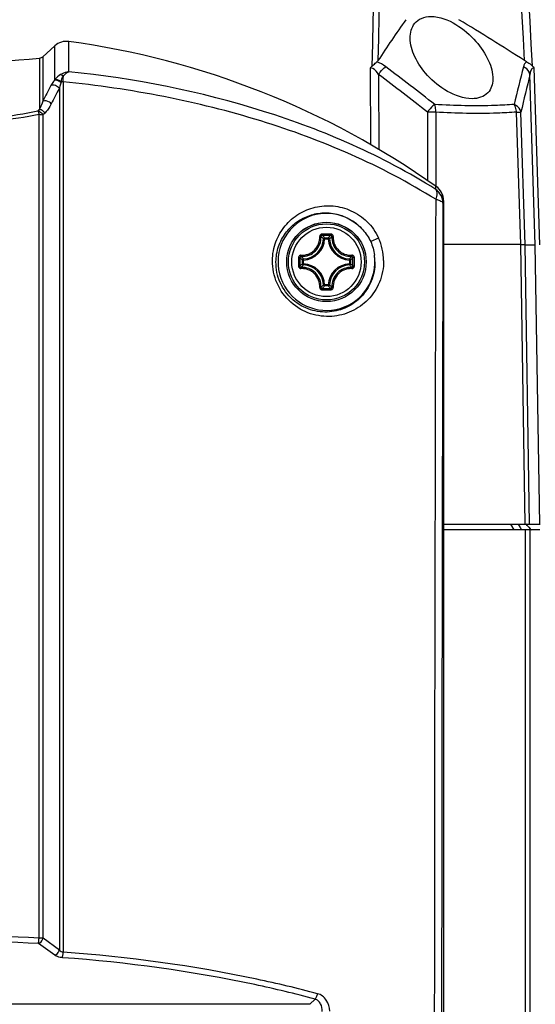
# Model space of a CAD drawing. Header units: millimetres. Extents: x 0 to 420, y 0 to 297.
# Tile 94 of 100: x 344.54 to 353.59, y 190.99 to 208.26. Entities that reach past the tile are written whole.
import ezdxf

# ---------------------------------------------------------------- set-up
doc = ezdxf.new("R2010")
doc.units = ezdxf.units.MM
doc.header["$LTSCALE"] = 23.1
doc.header["$PDMODE"] = 3
doc.header["$PDSIZE"] = 0.3125
doc.linetypes.add('DASHED', pattern=[0.2, 0.1, -0.1])
doc.layers.get('0').update_dxf_attribs({"linetype": 'CONTINUOUS'})
doc.layers.get('Defpoints').update_dxf_attribs({"linetype": 'CONTINUOUS'})
doc.layers.add('DIM_PILOTEES', color=7, linetype='CONTINUOUS')
doc.styles.get("Standard").update_dxf_attribs({"font": 'txt', "width": 0.7})
doc.styles.add('TEXTSTYLE_4', font='txt')
doc.dimstyles.new('DIMSTYLE_10', dxfattribs={"dimtxt": 2.5, "dimasz": 3.5, "dimexe": 2, "dimexo": 0, "dimgap": 2.5, "dimtad": 1, "dimdec": 0, "dimlfac": 5, "dimdsep": 46, "dimtxsty": 'Standard', "dimblk": '_FILLED', "dimblk1": '_FILLED', "dimblk2": '_FILLED', "dimcen": 0, "dimazin": 2, "dimtp": 0.5, "dimtm": 0.5, "dimtfac": 1, "dimtdec": 0, "dimtofl": 0, "dimtmove": 0, "dimatfit": 3, "dimldrblk": '_FILLED', "dimfxl": 0, "dimtolj": 1, "dimarcsym": 0})
doc.dimstyles.new('DIMSTYLE_11', dxfattribs={"dimtxt": 2.5, "dimasz": 3.5, "dimexe": 2, "dimexo": 0, "dimtad": 1, "dimdec": 0, "dimlfac": 5, "dimdsep": 46, "dimtxsty": 'Standard', "dimblk": '_FILLED', "dimblk1": '_FILLED', "dimblk2": '_FILLED', "dimcen": 0, "dimazin": 2, "dimtp": 0.5, "dimtm": 0.5, "dimtfac": 1, "dimtdec": 0, "dimtofl": 0, "dimtmove": 0, "dimatfit": 1, "dimldrblk": '_FILLED', "dimfxl": 0, "dimtolj": 1, "dimarcsym": 0})

# ---------------------------------------------------------------- blocks, each defined once
blk = doc.blocks.new('_FILLED')
at = {"color": 0, "linetype": 'ByBlock'}
blk.add_solid([(0, 0), (-1, 0.1429), (-1, -0.1429)], dxfattribs=at)
blk = doc.blocks.new('*D20')
at = {"layer": 'Defpoints', "color": 0, "linetype": 'Continuous'}
for p in [(311.294, 239.92), (343.424, 200.711), (298.666, 176.913), (388.182, 176.913)]:
    blk.add_point(p, dxfattribs=at)
at = {"layer": 'DIM_PILOTEES', "color": 0, "linetype": 'Continuous', "lineweight": -2}
for p, q in [((298.666, 176.913), (300.432, 177.852)), ((388.182, 176.913), (386.416, 177.852))]:
    blk.add_line(p, q, dxfattribs=at)
blk.add_arc((343.424, 200.711), 50.691, 335.9568, 204.0432, dxfattribs=at)
at = {"layer": 'DIM_PILOTEES', "color": 0, "linetype": 'Continuous', "lineweight": -2, "xscale": 3.5, "yscale": 3.5, "zscale": 3.5}
for p, rotation in [((298.666, 176.913), 296.0216101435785), ((388.182, 176.913), 243.9783898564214)]:
    blk.add_blockref('_FILLED', p, dxfattribs=dict(at, rotation=rotation))
at = {"layer": 'DIM_PILOTEES', "color": 0, "linetype": 'Continuous', "insert": (349.275, 256.932), "char_height": 2.5, "width": 21.60714, "attachment_point": 2, "rotation": 354.0585, "line_spacing_factor": 0.9}
blk.add_mtext('\\A1;{\\ftxt;\\W0.0001;\\H0.0001;\\~}{\\ftxt;\\W2.8095238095;\\H2.5; }{\\ftxt;\\W0.0001;\\H0.0001;\\~}{\\ftxt;\\W0.0001;\\H0.0001;\\~}{\\ftxt;\\W2.2857142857;\\H2.5; }{\\ftxt;\\W0.0001;\\H0.0001;\\~}{\\ftxt;\\W0.0001;\\H0.0001;\\~}{\\ftxt;\\W0.6666666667;\\H2.5; }{\\ftxt;\\W0.0001;\\H0.0001;\\~}', dxfattribs=at)
blk = doc.blocks.new('*D21')
at = {"layer": 'DIM_PILOTEES', "color": 2, "linetype": 'Continuous'}
blk.add_line((369.875, 225.402), (392.837, 246.836), dxfattribs=at)
at = {"layer": 'DIM_PILOTEES', "color": 2, "linetype": 'Continuous', "xscale": 3.5, "yscale": 3.5, "zscale": 3.5, "rotation": 223.0286752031}
blk.add_blockref('_FILLED', (369.875, 225.402), dxfattribs=at)
at = {"layer": 'DIM_PILOTEES', "color": 2, "linetype": 'Continuous', "insert": (384.091, 242.947), "char_height": 2.5, "width": 13.57143, "attachment_point": 1, "rotation": 43.0287, "line_spacing_factor": 0.9, "style": 'TEXTSTYLE_4'}
blk.add_mtext('{\\ftxt;\\W0.0001;\\H0.0001;\\~}{\\ftxt;\\W1.3333333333;\\H2.5; }{\\ftxt;\\W0.0001;\\H0.0001;\\~}{\\ftxt;\\W0.0001;\\H0.0001;\\~}{\\ftxt;\\W2.2857142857;\\H2.5; }{\\ftxt;\\W0.0001;\\H0.0001;\\~}', dxfattribs=at)

msp = doc.modelspace()

# ---------------------------------------------------------------- linework, layer by layer
at = {"color": 7, "linetype": 'Continuous'}
for p, q in [((345.1595, 207.8018), (344.9483, 207.6105)), ((345.1595, 207.2104), (345.1595, 207.8018)), ((345.4015, 207.3472), (345.4015, 207.8767)), ((344.8912, 207.5851), (344.8912, 206.6899)), ((344.9483, 207.6105), (344.9483, 206.8309)), ((350.6919, 207.4142), (350.6947, 206.0691)), ((353.6679, 204.3112), (353.5705, 207.4142)), ((345.1522, 207.2003), (345.1595, 207.2104)), ((350.839, 207.2999), (350.8415, 205.9859)), ((353.5882, 204.3112), (353.494, 207.2999)), ((345.2371, 207.0528), (345.2371, 191.9442)), ((345.3035, 207.1687), (345.3035, 191.9058)), ((344.8807, 192.1532), (344.8807, 206.6003)), ((344.9504, 192.1494), (344.9504, 206.5891)), ((351.6947, 206.6386), (351.6969, 205.4381)), ((351.8402, 206.6386), (351.842, 205.3609)), ((353.3322, 204.3165), (353.2583, 206.6386)), ((353.4104, 204.3112), (353.337, 206.6386)), ((351.842, 205.3609), (351.842, 205.334)), ((351.8469, 205.3366), (351.847, 205.3366)), ((351.8469, 205.3364), (351.847, 205.3366)), ((351.9739, 205.0915), (351.9774, 205.089)), ((351.9774, 205.089), (351.9774, 184.6112)), ((349.8916, 204.4132), (349.8717, 204.4141)), ((349.8916, 204.4331), (349.9564, 204.4331)), ((349.8916, 204.4132), (349.8916, 204.4331)), ((349.8916, 204.4132), (349.9564, 204.4132)), ((349.9564, 204.4132), (349.9564, 204.4331)), ((349.9564, 204.4132), (349.9763, 204.4141)), ((350.8375, 204.4299), (350.6996, 204.3667)), ((353.3322, 204.3165), (351.9774, 204.3165)), ((353.4103, 199.4112), (353.3322, 204.3165)), ((353.4104, 204.3112), (353.5882, 204.3112)), ((353.4877, 199.4112), (353.4104, 204.3112)), ((353.6654, 199.4112), (353.5882, 204.3112)), ((349.522, 204.0436), (349.5021, 204.0436)), ((349.5021, 203.9788), (349.5021, 204.0436)), ((349.522, 203.9788), (349.5021, 203.9788)), ((349.522, 204.0436), (349.5211, 204.0635)), ((349.522, 203.9788), (349.5211, 203.959)), ((349.522, 203.9788), (349.522, 204.0436)), ((350.326, 204.0436), (350.3269, 204.0635)), ((350.326, 204.0436), (350.3459, 204.0436)), ((350.326, 204.0436), (350.326, 203.9788)), ((350.326, 203.9788), (350.3459, 203.9788)), ((350.326, 203.9788), (350.3269, 203.959)), ((350.3459, 204.0436), (350.3459, 203.9788)), ((349.8916, 203.6092), (349.8717, 203.6083)), ((349.9564, 203.6092), (349.8916, 203.6092)), ((349.8916, 203.6092), (349.8916, 203.5894)), ((349.9564, 203.5894), (349.8916, 203.5894)), ((349.9564, 203.6092), (349.9763, 203.6083)), ((349.9564, 203.6092), (349.9564, 203.5894)), ((351.9774, 199.4112), (353.6707, 199.4112)), ((353.6695, 199.3112), (351.9774, 199.3112)), ((353.1519, 199.4112), (353.2093, 199.3112)), ((353.2886, 199.4112), (353.3219, 199.3523)), ((353.3219, 199.3523), (353.3451, 199.3112)), ((353.4117, 199.3112), (353.4117, 190.321)), ((353.4892, 199.3112), (353.4892, 190.3163)), ((345.1577, 191.8517), (344.871, 192.0567)), ((345.2371, 191.9442), (344.9504, 192.1494)), ((349.6316, 190.9921), (337.2164, 190.9921)), ((349.6316, 190.9921), (349.7233, 191.0837))]:
    msp.add_line(p, q, dxfattribs=at)
for radius in [0.6963, 0.6962, 0.6675, 0.6081]:
    msp.add_circle((349.924, 204.0112), radius, dxfattribs=at)
at = {"color": 7, "linetype": 'DASHED'}
msp.add_arc((343.424, 200.7112), 36.1841, 332, 208, dxfattribs=at)
at = {"color": 7, "linetype": 'Continuous'}
for centre, radius, start, end in [((-5696.0956, -117.5851), 6058.2252, 3.07637166, 3.19353102), ((-5571.6354, -113.1998), 5933.8427, 3.09759652, 3.21813346), ((373.6009, 192.5651), 27.2567, 144.84544, 146.66945), ((328.9713, 169.6291), 45.1009, 57.20564, 58.92849), ((345.3609, 207.5795), 0.3, 82.21556, 132.17089), ((343.424, 193.4112), 14.6, 54.74889, 82.21556), ((343.424, 222.1112), 14.6, 264.23228, 275.76772), ((344.8812, 207.6846), 0.1, 275.76772, 312.17089), ((350.8628, 207.2634), 0.228, 126.44473, 138.56457), ((312.4344, 156.4251), 63.9252, 51.962402, 52.934968), ((424.1748, 189.8226), 72.9542, 166.030308, 166.56491), ((311.8179, 155.9205), 64.5174, 51.823977, 52.784469), ((428.2077, 189.2047), 76.8737, 166.385412, 166.892031), ((353.1644, 202.7019), 9.1953, 151.40658, 153.31783), ((353.3087, 202.6343), 9.2019, 151.30332, 153.2064), ((347.5287, 206.8263), 2.285, 171.29223, 171.65333), ((348.4568, 203.2113), 4.9814, 135.70767, 136.20479), ((348.5253, 203.1017), 4.9943, 135.2154, 135.71025), ((351.7674, 201.6796), 4.9596, 89.16003, 90.83987), ((351.6739, 205.0915), 0.3, 359.99626, 54.76554), ((351.6774, 205.089), 0.3, 0.00216, 54.74785), ((8297.4861, 184.5958), 7945.6723, 179.85207757, 180.12572331), ((8409.7965, 184.5959), 8057.8551, 179.85462803, 180.12355562), ((349.924, 204.0112), 0.85, 41.34196, 8.07491), ((349.4982, 204.437), 0.3294, 266.72271, 3.2774), ((349.9239, 181.6682), 22.8324, 89.99976, 90.19291), ((349.924, 181.8339), 22.6428, 89.80684, 90.19316), ((349.136, 203.7124), 1.0442, 43.64713, 47.03605), ((349.9241, 181.6682), 22.8324, 89.80706, 90.00022), ((350.7119, 203.7125), 1.0441, 132.96384, 136.35289), ((350.3497, 204.437), 0.3294, 176.72268, 273.27745), ((349.504, 204.4312), 0.3681, 272.6605, 357.3395), ((349.504, 204.4312), 0.388, 272.66007, 357.33994), ((350.344, 204.4312), 0.388, 182.66006, 267.33994), ((350.344, 204.4312), 0.3681, 182.6605, 267.3395), ((349.9581, 204.0246), 0.9683, 0.54927, 24.73962), ((349.9027, 204.002), 0.8724, 0.60514, 8.47735), ((372.267, 204.0125), 22.8324, 179.81005, 180.19636), ((372.1011, 204.0112), 22.6425, 179.80669, 180.19301), ((350.2228, 204.7992), 1.0441, 222.96384, 226.35289), ((350.2228, 203.2233), 1.0442, 133.64713, 137.03607), ((349.504, 203.5912), 0.3681, 2.66045, 87.3395), ((349.504, 203.5912), 0.388, 2.66007, 87.33994), ((350.344, 203.5912), 0.388, 92.66007, 177.33994), ((350.344, 203.5912), 0.3681, 92.66045, 177.33954), ((349.6252, 204.7992), 1.0442, 313.64713, 317.03605), ((349.6253, 203.2234), 1.044, 42.96355, 46.35313), ((327.7468, 204.0112), 22.6426, 359.807, 0.19331), ((327.5809, 204.0125), 22.8324, 359.80363, 0.18994), ((349.4982, 203.5855), 0.3294, 356.7233, 93.27644), ((350.3497, 203.5855), 0.3294, 86.7235, 183.27661), ((349.1362, 204.3099), 1.044, 312.96357, 316.35313), ((350.7118, 204.3099), 1.044, 223.6469, 227.03631), ((349.9239, 226.3543), 22.8324, 269.80706, 270.00022), ((349.924, 226.1886), 22.6428, 269.80684, 270.19316), ((349.9241, 226.3543), 22.8324, 269.99976, 270.19291), ((343.424, 164.7827), 27.4093, 86.95341, 93.04659), ((343.424, 164.988), 27.1074, 86.94, 93.06), ((345.3165, 192.0049), 0.1, 217.42007, 262.5652)]:
    msp.add_arc(centre, radius, start, end, dxfattribs=at)
for centre, start_param, end_param in [((353.4881, 199.2712), -1.0155619, -0.8530319), ((353.4032, 199.5112), -4.1571546, -3.2298594)]:
    msp.add_ellipse(centre, major_axis=(-0.1256, 0.1992), ratio=0.1404105, start_param=start_param, end_param=end_param, dxfattribs=at)
for points in [[(350.7274, 207.4468), (350.8239, 211.6016), (350.9222, 215.7565), (351.0225, 219.9112)], [(351.1149, 219.9112), (351.0173, 215.7881), (350.9216, 211.665), (350.8275, 207.5418)], [(350.8275, 207.5418), (350.8224, 207.5341), (350.8162, 207.527), (350.8093, 207.5209)], [(350.9635, 207.4344), (350.9165, 207.4699), (350.8645, 207.5002), (350.8093, 207.5209)], [(353.4356, 207.5209), (353.4071, 207.5013), (353.3867, 207.4679), (353.3783, 207.4344)], [(353.4356, 207.5209), (353.4231, 207.5272), (353.4109, 207.5342), (353.3991, 207.5418)], [(353.5376, 207.4468), (353.5496, 207.4371), (353.5606, 207.4261), (353.5705, 207.4142)], [(345.2597, 207.2966), (345.2217, 207.2743), (345.1875, 207.2445), (345.1595, 207.2104)], [(350.5621, 204.5727), (350.6167, 204.5107), (350.6652, 204.4417), (350.6996, 204.3667)], [(350.6996, 204.3667), (350.7337, 204.2924), (350.7541, 204.2115), (350.7656, 204.1306)], [(349.5211, 204.0635), (349.5162, 204.0632), (349.5062, 204.0587), (349.5021, 204.0486), (349.5021, 204.0436)], [(349.5021, 203.9788), (349.5021, 203.9739), (349.5062, 203.9637), (349.5162, 203.9592), (349.5211, 203.959)], [(350.3269, 203.959), (350.3318, 203.9592), (350.3418, 203.9637), (350.3458, 203.9739), (350.3459, 203.9788)], [(349.8717, 203.6083), (349.872, 203.6034), (349.8765, 203.5934), (349.8866, 203.5894), (349.8916, 203.5894)]]:
    msp.add_open_spline(points, degree=3, dxfattribs=at)
for points, knots in [([(351.3929, 207.9362), (351.3917, 208.0268), (351.4287, 208.1778), (351.5929, 208.2979), (351.7004, 208.3165), (351.7576, 208.3165)], [0, 0, 0, 0, 0.4624798, 0.7084832, 1, 1, 1, 1]), ([(351.7576, 208.3165), (351.9111, 208.3165), (352.2121, 208.1941), (352.5462, 207.9031), (352.7759, 207.5709), (352.8463, 207.3241), (352.844, 207.2117)], [0, 0, 0, 0, 0.277357, 0.5537298, 0.7968383, 1, 1, 1, 1]), ([(352.4795, 206.8728), (352.3291, 206.8728), (352.0321, 206.9809), (351.6945, 207.2557), (351.4641, 207.5812), (351.3943, 207.8239), (351.3929, 207.9362)], [0, 0, 0, 0, 0.2764015, 0.5515276, 0.7936954, 1, 1, 1, 1]), ([(350.839, 207.2999), (350.8126, 207.3403), (350.771, 207.3947), (350.7075, 207.4145), (350.6919, 207.4142)], [0, 0, 0, 0, 0.7556669, 1, 1, 1, 1]), ([(350.7274, 207.4468), (350.7355, 207.4528), (350.7622, 207.4783), (350.7892, 207.5032), (350.8093, 207.5209)], [0, 0, 0, 0, 0.2748226, 1, 1, 1, 1]), ([(350.839, 207.2999), (350.8485, 207.3137), (350.8851, 207.3627), (350.9273, 207.4086), (350.9635, 207.4344)], [0, 0, 0, 0, 0.2736553, 1, 1, 1, 1]), ([(353.494, 207.2999), (353.4916, 207.3139), (353.4721, 207.372), (353.4206, 207.4155), (353.3783, 207.4344)], [0, 0, 0, 0, 0.234145, 1, 1, 1, 1]), ([(353.4356, 207.5209), (353.4642, 207.5065), (353.4993, 207.4822), (353.5297, 207.4531), (353.5376, 207.4468)], [0, 0, 0, 0, 0.760231, 1, 1, 1, 1]), ([(353.5705, 207.4142), (353.5583, 207.4145), (353.5332, 207.4059), (353.5039, 207.3635), (353.4967, 207.3255), (353.494, 207.2999)], [0, 0, 0, 0, 0.2448417, 0.4843727, 1, 1, 1, 1]), ([(345.1522, 207.2003), (345.1694, 207.2065), (345.2148, 207.1971), (345.2503, 207.1742), (345.2679, 207.158)], [0, 0, 0, 0, 0.4320061, 1, 1, 1, 1]), ([(345.1595, 207.2104), (345.1756, 207.2163), (345.2187, 207.2082), (345.2528, 207.1872), (345.27, 207.1723)], [0, 0, 0, 0, 0.4302295, 1, 1, 1, 1]), ([(345.4015, 207.3472), (345.3896, 207.3456), (345.3401, 207.336), (345.2927, 207.316), (345.2597, 207.2966)], [0, 0, 0, 0, 0.2386792, 1, 1, 1, 1]), ([(345.2597, 207.2966), (345.2635, 207.2963), (345.2811, 207.2928), (345.2968, 207.2829), (345.3076, 207.2741)], [0, 0, 0, 0, 0.216601, 1, 1, 1, 1]), ([(345.27, 207.1723), (345.2715, 207.1819), (345.2782, 207.2176), (345.2923, 207.2524), (345.3076, 207.2741)], [0, 0, 0, 0, 0.2678454, 1, 1, 1, 1]), ([(345.3035, 207.1687), (345.3041, 207.1782), (345.3062, 207.2133), (345.3075, 207.2484), (345.3076, 207.2741)], [0, 0, 0, 0, 0.2699255, 1, 1, 1, 1]), ([(345.3076, 207.2741), (345.3152, 207.2824), (345.343, 207.3107), (345.3755, 207.3352), (345.4015, 207.3472)], [0, 0, 0, 0, 0.2812741, 1, 1, 1, 1]), ([(351.8403, 205.2829), (350.9053, 205.8714), (348.7992, 206.7889), (346.5588, 207.2276), (345.4015, 207.3472)], [0, 0, 0, 0, 0.4870625, 1, 1, 1, 1]), ([(352.844, 207.2117), (352.8422, 207.1281), (352.7811, 206.9317), (352.578, 206.8728), (352.4795, 206.8728)], [0, 0, 0, 0, 0.4590366, 1, 1, 1, 1]), ([(345.1522, 207.2003), (345.1463, 207.192), (345.1245, 207.1603), (345.1041, 207.1275), (345.0906, 207.1027)], [0, 0, 0, 0, 0.2647147, 1, 1, 1, 1]), ([(345.2371, 207.0528), (345.221, 207.0768), (345.1744, 207.1109), (345.1132, 207.1149), (345.0906, 207.1027)], [0, 0, 0, 0, 0.5290863, 1, 1, 1, 1]), ([(345.2679, 207.158), (345.2649, 207.1491), (345.2536, 207.1144), (345.2436, 207.0792), (345.2371, 207.0528)], [0, 0, 0, 0, 0.2557628, 1, 1, 1, 1]), ([(345.3035, 207.1687), (345.297, 207.1705), (345.2831, 207.1701), (345.2723, 207.1622), (345.2679, 207.158)], [0, 0, 0, 0, 0.5229406, 1, 1, 1, 1]), ([(351.8403, 205.1094), (350.8897, 205.7023), (349.3008, 206.3853), (347.0673, 206.9411), (345.8966, 207.1109), (345.3035, 207.1687)], [0, 0, 0, 0, 0.486957, 0.7409941, 1, 1, 1, 1]), ([(344.9483, 206.8309), (344.9443, 206.8183), (344.928, 206.7703), (344.9083, 206.7233), (344.8912, 206.6899)], [0, 0, 0, 0, 0.2606756, 1, 1, 1, 1]), ([(344.8912, 206.6899), (344.9005, 206.6885), (344.9377, 206.6769), (344.9683, 206.6465), (344.9806, 206.6199)], [0, 0, 0, 0, 0.2420444, 1, 1, 1, 1]), ([(345.0948, 206.7823), (345.0867, 206.7938), (345.0488, 206.8308), (344.9834, 206.8488), (344.9483, 206.8309)], [0, 0, 0, 0, 0.2626074, 1, 1, 1, 1]), ([(345.0948, 206.7823), (345.0869, 206.7667), (345.0549, 206.7086), (345.015, 206.6545), (344.9806, 206.6199)], [0, 0, 0, 0, 0.2638369, 1, 1, 1, 1]), ([(351.8238, 206.773), (351.8129, 206.7657), (351.7642, 206.7266), (351.7233, 206.6787), (351.6947, 206.6386)], [0, 0, 0, 0, 0.2107944, 1, 1, 1, 1]), ([(353.2171, 206.773), (353.1066, 206.7648), (352.6426, 206.7395), (352.1769, 206.7496), (351.8238, 206.773)], [0, 0, 0, 0, 0.2384297, 1, 1, 1, 1]), ([(351.8402, 206.6386), (351.8407, 206.651), (351.8408, 206.6962), (351.8347, 206.742), (351.8238, 206.773)], [0, 0, 0, 0, 0.2736447, 1, 1, 1, 1]), ([(353.337, 206.6386), (353.3344, 206.6527), (353.314, 206.7116), (353.2606, 206.7548), (353.2171, 206.773)], [0, 0, 0, 0, 0.2329109, 1, 1, 1, 1]), ([(353.2583, 206.6386), (353.2574, 206.6511), (353.2515, 206.6978), (353.2358, 206.7439), (353.2171, 206.773)], [0, 0, 0, 0, 0.2650073, 1, 1, 1, 1]), ([(341.9672, 206.6003), (342.4458, 206.5045), (343.424, 206.3998), (344.4022, 206.5045), (344.8807, 206.6003)], [0, 0, 0, 0, 0.5000116, 1, 1, 1, 1]), ([(341.9868, 206.6588), (342.4587, 206.5627), (343.424, 206.4573), (344.3893, 206.5627), (344.8612, 206.6588)], [0, 0, 0, 0, 0.5000121, 1, 1, 1, 1]), ([(344.8612, 206.6588), (344.8704, 206.6574), (344.9075, 206.6458), (344.938, 206.6156), (344.9504, 206.5891)], [0, 0, 0, 0, 0.2423703, 1, 1, 1, 1]), ([(344.8612, 206.6588), (344.863, 206.6554), (344.8712, 206.6365), (344.8767, 206.6166), (344.8807, 206.6003)], [0, 0, 0, 0, 0.188266, 1, 1, 1, 1]), ([(344.8807, 206.6003), (344.8874, 206.6001), (344.9109, 206.5987), (344.9346, 206.5951), (344.9504, 206.5891)], [0, 0, 0, 0, 0.2839085, 1, 1, 1, 1]), ([(353.2583, 206.6386), (353.1458, 206.6303), (352.6735, 206.6051), (352.1996, 206.6152), (351.8402, 206.6386)], [0, 0, 0, 0, 0.2383768, 1, 1, 1, 1]), ([(353.2583, 206.6386), (353.2676, 206.6388), (353.2938, 206.639), (353.3201, 206.6398), (353.337, 206.6386)], [0, 0, 0, 0, 0.3550185, 1, 1, 1, 1]), ([(351.8403, 205.2829), (351.8408, 205.2909), (351.8416, 205.304), (351.8433, 205.3227), (351.8444, 205.3299), (351.8459, 205.3371), (351.8469, 205.3366)], [0, 0, 0, 0, 0.4427908, 0.7562454, 0.9404598, 1, 1, 1, 1]), ([(351.9673, 205.0404), (351.9673, 205.0873), (351.944, 205.1826), (351.8788, 205.2559), (351.8403, 205.2829)], [0, 0, 0, 0, 0.4989738, 1, 1, 1, 1]), ([(351.8403, 205.2829), (351.8558, 205.2647), (351.8659, 205.2001), (351.8512, 205.1431), (351.8403, 205.1094)], [0, 0, 0, 0, 0.4031746, 1, 1, 1, 1]), ([(348.9758, 204.0354), (348.9769, 204.1475), (349.0181, 204.369), (349.1847, 204.6548), (349.4285, 204.8659), (349.7237, 204.9874), (350.0454, 205.0098), (350.3666, 204.9248), (350.652, 204.7301), (350.7884, 204.5366), (350.8375, 204.4299)], [0, 0, 0, 0, 0.1284862, 0.2521119, 0.3724123, 0.4914993, 0.6117563, 0.7356949, 0.8653049, 1, 1, 1, 1]), ([(351.8403, 205.1094), (351.858, 205.1056), (351.8904, 205.0977), (351.9348, 205.0809), (351.9668, 205.0577), (351.9673, 205.0404)], [0, 0, 0, 0, 0.3639501, 0.6542906, 1, 1, 1, 1]), ([(351.9673, 205.0404), (351.9678, 205.0482), (351.9685, 205.0608), (351.9706, 205.0787), (351.971, 205.0854), (351.9731, 205.0921), (351.9739, 205.0915)], [0, 0, 0, 0, 0.448087, 0.7630237, 0.9450411, 1, 1, 1, 1]), ([(349.0378, 204.0112), (349.0387, 204.1025), (349.0692, 204.2822), (349.1922, 204.5195), (349.3735, 204.7046), (349.5965, 204.8277), (349.8459, 204.8824), (350.1061, 204.8623), (350.3582, 204.7622), (350.5009, 204.6432), (350.5621, 204.5727)], [0, 0, 0, 0, 0.1309222, 0.2563739, 0.3778151, 0.4972053, 0.6167478, 0.7388666, 0.8660658, 1, 1, 1, 1]), ([(349.4769, 204.129), (349.4985, 204.1278), (349.5424, 204.1298), (349.6061, 204.1466), (349.6652, 204.1765), (349.7339, 204.2318), (349.7951, 204.326), (349.8087, 204.4149), (349.8062, 204.458)], [0, 0, 0, 0, 0.1243919, 0.2495533, 0.3753379, 0.5014672, 0.7519204, 1, 1, 1, 1]), ([(349.847, 204.5005), (349.8415, 204.5005), (349.8304, 204.4982), (349.8166, 204.4886), (349.8076, 204.4745), (349.8059, 204.4634), (349.8062, 204.458)], [0, 0, 0, 0, 0.2518634, 0.5029835, 0.7523337, 1, 1, 1, 1]), ([(349.8062, 204.458), (349.8087, 204.4582), (349.8133, 204.4583), (349.8196, 204.4581), (349.824, 204.4573), (349.8266, 204.4565), (349.8271, 204.4558)], [0, 0, 0, 0, 0.3483663, 0.6548119, 0.8796297, 1, 1, 1, 1]), ([(349.8476, 204.4765), (349.8423, 204.4765), (349.8312, 204.4722), (349.8268, 204.461), (349.8271, 204.4558)], [0, 0, 0, 0, 0.5063591, 1, 1, 1, 1]), ([(349.8717, 204.4141), (349.8682, 204.4177), (349.8536, 204.4319), (349.8386, 204.4457), (349.8271, 204.4558)], [0, 0, 0, 0, 0.2451257, 1, 1, 1, 1]), ([(349.847, 204.5005), (349.847, 204.4977), (349.847, 204.4924), (349.8471, 204.4853), (349.8474, 204.4801), (349.8474, 204.4773), (349.8476, 204.4765)], [0, 0, 0, 0, 0.3459248, 0.6615114, 0.8927311, 1, 1, 1, 1]), ([(349.9763, 204.4141), (349.9798, 204.4177), (349.9943, 204.4319), (350.0093, 204.4457), (350.0209, 204.4558)], [0, 0, 0, 0, 0.245125, 1, 1, 1, 1]), ([(350.001, 204.5005), (350.001, 204.4977), (350.001, 204.4924), (350.0009, 204.4853), (350.0006, 204.4801), (350.0006, 204.4773), (350.0003, 204.4765)], [0, 0, 0, 0, 0.3459108, 0.661487, 0.892709, 1, 1, 1, 1]), ([(350.0209, 204.4558), (350.0211, 204.461), (350.0168, 204.4722), (350.0057, 204.4765), (350.0003, 204.4765)], [0, 0, 0, 0, 0.4936394, 1, 1, 1, 1]), ([(350.0417, 204.4583), (350.042, 204.4637), (350.0402, 204.4747), (350.0312, 204.4887), (350.0174, 204.4982), (350.0064, 204.5005), (350.001, 204.5005)], [0, 0, 0, 0, 0.2476497, 0.4970197, 0.7481445, 1, 1, 1, 1]), ([(350.0417, 204.458), (350.0393, 204.4582), (350.0346, 204.4583), (350.0283, 204.4581), (350.024, 204.4573), (350.0214, 204.4565), (350.0209, 204.4558)], [0, 0, 0, 0, 0.3483523, 0.6547987, 0.8796115, 1, 1, 1, 1]), ([(350.0417, 204.4583), (350.0405, 204.4367), (350.0426, 204.3929), (350.0593, 204.3292), (350.0892, 204.27), (350.1445, 204.2014), (350.2386, 204.1402), (350.3275, 204.1266), (350.3707, 204.129)], [0, 0, 0, 0, 0.1243703, 0.2495104, 0.3752732, 0.5013815, 0.7518496, 1, 1, 1, 1]), ([(349.8916, 204.4331), (349.8866, 204.4331), (349.8765, 204.429), (349.872, 204.4191), (349.8717, 204.4141)], [0, 0, 0, 0, 0.4999872, 1, 1, 1, 1]), ([(349.9763, 204.4141), (349.976, 204.4191), (349.9715, 204.429), (349.9613, 204.4331), (349.9564, 204.4331)], [0, 0, 0, 0, 0.5000128, 1, 1, 1, 1]), ([(353.3321, 204.3171), (353.3414, 204.3173), (353.3674, 204.3178), (353.3934, 204.3187), (353.4102, 204.3182)], [0, 0, 0, 0, 0.3550393, 1, 1, 1, 1]), ([(349.4769, 204.129), (349.4715, 204.1293), (349.4605, 204.1275), (349.4465, 204.1185), (349.437, 204.1047), (349.4347, 204.0937), (349.4347, 204.0882)], [0, 0, 0, 0, 0.2476486, 0.4970167, 0.7481404, 1, 1, 1, 1]), ([(349.4794, 204.1082), (349.4742, 204.1084), (349.463, 204.104), (349.4587, 204.0929), (349.4587, 204.0876)], [0, 0, 0, 0, 0.4936395, 1, 1, 1, 1]), ([(349.4772, 204.129), (349.477, 204.1265), (349.4769, 204.1219), (349.4772, 204.1156), (349.4779, 204.1112), (349.4787, 204.1086), (349.4794, 204.1082)], [0, 0, 0, 0, 0.3483516, 0.6547993, 0.8796104, 1, 1, 1, 1]), ([(349.5211, 204.0635), (349.5175, 204.0671), (349.5033, 204.0816), (349.4895, 204.0966), (349.4794, 204.1082)], [0, 0, 0, 0, 0.245125, 1, 1, 1, 1]), ([(350.3269, 204.0635), (350.3304, 204.0671), (350.3447, 204.0816), (350.3585, 204.0966), (350.3686, 204.1082)], [0, 0, 0, 0, 0.2451257, 1, 1, 1, 1]), ([(350.3708, 204.129), (350.3709, 204.1265), (350.3711, 204.1219), (350.3708, 204.1156), (350.3701, 204.1112), (350.3693, 204.1086), (350.3686, 204.1082)], [0, 0, 0, 0, 0.3483397, 0.6547745, 0.8795975, 1, 1, 1, 1]), ([(350.3893, 204.0876), (350.3893, 204.0929), (350.385, 204.104), (350.3738, 204.1084), (350.3686, 204.1082)], [0, 0, 0, 0, 0.5063592, 1, 1, 1, 1]), ([(350.4132, 204.0882), (350.4132, 204.0937), (350.4109, 204.1048), (350.4013, 204.1186), (350.3872, 204.1276), (350.3761, 204.1293), (350.3707, 204.129)], [0, 0, 0, 0, 0.2518662, 0.5029821, 0.7523235, 1, 1, 1, 1]), ([(350.9264, 204.0339), (350.9276, 203.905), (350.8899, 203.7113), (350.7714, 203.4893), (350.6207, 203.3015), (350.3728, 203.125), (350.076, 203.0491), (349.8296, 203.056), (349.5757, 203.1126), (349.2771, 203.2845), (349.0312, 203.6225), (348.9745, 203.8997), (348.9758, 204.0354)], [0, 0, 0, 0, 0.1264289, 0.1868472, 0.2457956, 0.3613063, 0.4783874, 0.5391514, 0.6017655, 0.7320749, 0.8669127, 1, 1, 1, 1]), ([(350.775, 204.0112), (350.7762, 203.8958), (350.7331, 203.67), (350.5512, 203.3902), (350.2899, 203.1999), (349.9739, 203.1139), (349.6314, 203.1518), (349.3122, 203.3315), (349.0878, 203.6367), (349.0364, 203.8883), (349.0378, 204.0112)], [0, 0, 0, 0, 0.126807, 0.2446375, 0.3585903, 0.4742165, 0.5964261, 0.7277761, 0.8649554, 1, 1, 1, 1]), ([(349.4347, 204.0882), (349.4375, 204.0882), (349.4428, 204.0882), (349.4499, 204.0881), (349.4551, 204.0878), (349.4579, 204.0878), (349.4587, 204.0876)], [0, 0, 0, 0, 0.3459238, 0.6615078, 0.8927286, 1, 1, 1, 1]), ([(349.4347, 203.9343), (349.4375, 203.9343), (349.4428, 203.9343), (349.4499, 203.9343), (349.4551, 203.9347), (349.4579, 203.9346), (349.4587, 203.9349)], [0, 0, 0, 0, 0.3459255, 0.6615105, 0.8927312, 1, 1, 1, 1]), ([(349.4347, 203.9343), (349.4347, 203.9288), (349.437, 203.9178), (349.4465, 203.904), (349.4605, 203.895), (349.4715, 203.8932), (349.4769, 203.8935)], [0, 0, 0, 0, 0.2518536, 0.5029815, 0.7523529, 1, 1, 1, 1]), ([(349.4587, 203.9349), (349.4587, 203.9295), (349.463, 203.9184), (349.4742, 203.9141), (349.4794, 203.9143)], [0, 0, 0, 0, 0.5063591, 1, 1, 1, 1]), ([(349.5211, 203.959), (349.5175, 203.9554), (349.5033, 203.9409), (349.4895, 203.9259), (349.4794, 203.9143)], [0, 0, 0, 0, 0.2451257, 1, 1, 1, 1]), ([(350.3459, 204.0436), (350.3458, 204.0486), (350.3418, 204.0587), (350.3318, 204.0632), (350.3269, 204.0635)], [0, 0, 0, 0, 0.4999872, 1, 1, 1, 1]), ([(350.3269, 203.959), (350.3304, 203.9554), (350.3447, 203.9409), (350.3585, 203.9259), (350.3686, 203.9143)], [0, 0, 0, 0, 0.2451229, 1, 1, 1, 1]), ([(350.3686, 203.9143), (350.3738, 203.9141), (350.385, 203.9184), (350.3893, 203.9295), (350.3893, 203.9349)], [0, 0, 0, 0, 0.4936394, 1, 1, 1, 1]), ([(350.3711, 203.8935), (350.3764, 203.8932), (350.3874, 203.895), (350.4015, 203.904), (350.411, 203.9178), (350.4132, 203.9288), (350.4132, 203.9343)], [0, 0, 0, 0, 0.2476538, 0.4970269, 0.748153, 1, 1, 1, 1]), ([(350.4132, 204.0882), (350.4105, 204.0882), (350.4052, 204.0882), (350.398, 204.0881), (350.3928, 204.0878), (350.3901, 204.0878), (350.3893, 204.0876)], [0, 0, 0, 0, 0.3459255, 0.6615105, 0.8927312, 1, 1, 1, 1]), ([(350.4132, 203.9343), (350.4105, 203.9343), (350.4052, 203.9343), (350.398, 203.9343), (350.3928, 203.9347), (350.3901, 203.9346), (350.3893, 203.9349)], [0, 0, 0, 0, 0.3459238, 0.6615078, 0.8927286, 1, 1, 1, 1]), ([(349.4772, 203.8935), (349.477, 203.896), (349.4769, 203.9006), (349.4771, 203.9069), (349.4779, 203.9112), (349.4787, 203.9138), (349.4794, 203.9143)], [0, 0, 0, 0, 0.3483097, 0.6547321, 0.8795615, 1, 1, 1, 1]), ([(349.8062, 203.5645), (349.8087, 203.6077), (349.795, 203.6966), (349.7338, 203.7907), (349.6652, 203.846), (349.6061, 203.8759), (349.5424, 203.8926), (349.4985, 203.8947), (349.4769, 203.8935)], [0, 0, 0, 0, 0.2481504, 0.4986193, 0.6247271, 0.7504895, 0.8756297, 1, 1, 1, 1]), ([(350.3711, 203.8935), (350.3494, 203.8947), (350.3056, 203.8926), (350.2419, 203.8759), (350.1827, 203.846), (350.1141, 203.7907), (350.0529, 203.6965), (350.0393, 203.6076), (350.0417, 203.5644)], [0, 0, 0, 0, 0.1243919, 0.2495533, 0.3753379, 0.5014672, 0.7519204, 1, 1, 1, 1]), ([(350.3708, 203.8935), (350.3709, 203.896), (350.3711, 203.9006), (350.3708, 203.9069), (350.3701, 203.9112), (350.3693, 203.9138), (350.3686, 203.9143)], [0, 0, 0, 0, 0.3483516, 0.6547993, 0.8796104, 1, 1, 1, 1]), ([(349.8717, 203.6083), (349.8682, 203.6048), (349.8536, 203.5906), (349.8386, 203.5767), (349.8271, 203.5666)], [0, 0, 0, 0, 0.2451229, 1, 1, 1, 1]), ([(349.9564, 203.5894), (349.9613, 203.5894), (349.9715, 203.5934), (349.976, 203.6034), (349.9763, 203.6083)], [0, 0, 0, 0, 0.4999872, 1, 1, 1, 1]), ([(349.9763, 203.6083), (349.9798, 203.6048), (349.9943, 203.5906), (350.0093, 203.5767), (350.0209, 203.5666)], [0, 0, 0, 0, 0.2451237, 1, 1, 1, 1]), ([(349.8062, 203.5645), (349.8059, 203.5591), (349.8076, 203.5481), (349.8166, 203.5339), (349.8304, 203.5243), (349.8415, 203.522), (349.847, 203.522)], [0, 0, 0, 0, 0.2476838, 0.4970277, 0.7481421, 1, 1, 1, 1]), ([(349.8062, 203.5644), (349.8087, 203.5643), (349.8133, 203.5641), (349.8196, 203.5644), (349.824, 203.5651), (349.8266, 203.5659), (349.8271, 203.5666)], [0, 0, 0, 0, 0.3483542, 0.6548017, 0.8796138, 1, 1, 1, 1]), ([(349.8271, 203.5666), (349.8268, 203.5614), (349.8312, 203.5502), (349.8423, 203.5459), (349.8476, 203.5459)], [0, 0, 0, 0, 0.4936394, 1, 1, 1, 1]), ([(349.847, 203.522), (349.847, 203.5247), (349.847, 203.53), (349.8471, 203.5372), (349.8474, 203.5424), (349.8474, 203.5451), (349.8476, 203.5459)], [0, 0, 0, 0, 0.3459084, 0.6614831, 0.8927053, 1, 1, 1, 1]), ([(350.0003, 203.5459), (350.0057, 203.5459), (350.0168, 203.5502), (350.0211, 203.5614), (350.0209, 203.5666)], [0, 0, 0, 0, 0.5063591, 1, 1, 1, 1]), ([(350.001, 203.522), (350.001, 203.5247), (350.0009, 203.53), (350.0009, 203.5372), (350.0005, 203.5424), (350.0006, 203.5451), (350.0003, 203.5459)], [0, 0, 0, 0, 0.3459248, 0.6615114, 0.8927311, 1, 1, 1, 1]), ([(350.001, 203.522), (350.0064, 203.522), (350.0175, 203.5243), (350.0313, 203.5338), (350.0403, 203.548), (350.042, 203.559), (350.0417, 203.5644)], [0, 0, 0, 0, 0.2518634, 0.5029835, 0.7523337, 1, 1, 1, 1]), ([(350.0417, 203.5644), (350.0393, 203.5643), (350.0346, 203.5641), (350.0283, 203.5644), (350.024, 203.5651), (350.0214, 203.5659), (350.0209, 203.5666)], [0, 0, 0, 0, 0.3483663, 0.6548119, 0.8796297, 1, 1, 1, 1]), ([(344.871, 192.0567), (344.8723, 192.0626), (344.8773, 192.0945), (344.8796, 192.1269), (344.8807, 192.1532)], [0, 0, 0, 0, 0.1843435, 1, 1, 1, 1]), ([(344.871, 192.0567), (344.8804, 192.06), (344.9173, 192.0799), (344.9434, 192.1186), (344.9504, 192.1494)], [0, 0, 0, 0, 0.2400461, 1, 1, 1, 1]), ([(344.9504, 192.1494), (344.9457, 192.15), (344.9225, 192.1523), (344.8993, 192.1531), (344.8807, 192.1532)], [0, 0, 0, 0, 0.202287, 1, 1, 1, 1]), ([(345.1577, 191.8517), (345.1671, 191.855), (345.204, 191.8748), (345.2301, 191.9134), (345.2371, 191.9442)], [0, 0, 0, 0, 0.2400323, 1, 1, 1, 1]), ([(345.2906, 191.8096), (345.2775, 191.8105), (345.2313, 191.8164), (345.1851, 191.8321), (345.1577, 191.8517)], [0, 0, 0, 0, 0.2810208, 1, 1, 1, 1]), ([(345.2906, 191.8096), (345.2944, 191.8229), (345.2994, 191.8551), (345.3024, 191.8873), (345.3035, 191.9058)], [0, 0, 0, 0, 0.4268036, 1, 1, 1, 1]), ([(349.7667, 191.1783), (349.4142, 191.2716), (347.946, 191.6202), (346.4446, 191.8248), (345.3035, 191.9058)], [0, 0, 0, 0, 0.2417197, 1, 1, 1, 1]), ([(349.7233, 191.0837), (349.3732, 191.1768), (347.9153, 191.5246), (346.424, 191.7288), (345.2906, 191.8096)], [0, 0, 0, 0, 0.2417298, 1, 1, 1, 1]), ([(349.7233, 191.0837), (349.7347, 191.0945), (349.7528, 191.1257), (349.7632, 191.1593), (349.7667, 191.1783)], [0, 0, 0, 0, 0.4487717, 1, 1, 1, 1]), ([(349.9823, 190.8723), (349.9797, 190.9398), (349.9484, 191.0425), (349.857, 191.1404), (349.7974, 191.1702), (349.7667, 191.1783)], [0, 0, 0, 0, 0.5104908, 0.7598142, 1, 1, 1, 1]), ([(349.8507, 190.8648), (349.8527, 190.9109), (349.8397, 190.9827), (349.7841, 191.0558), (349.7442, 191.078), (349.7233, 191.0837)], [0, 0, 0, 0, 0.5123864, 0.7598574, 1, 1, 1, 1])]:
    msp.add_open_spline(points, degree=3, knots=knots, dxfattribs=at)

# ---------------------------------------------------------------- dimensions: what is measured, and where the dimension line sits
at = {"layer": 'DIM_PILOTEES', "color": 2, "linetype": 'Continuous'}
dim = msp.add_angular_dim_3p(base=(311.2941, 239.9197), center=(343.424, 200.7112), p1=(388.1819, 176.913), p2=(298.666, 176.913), text='{\\ftxt;\\W0.0001;\\H0.0001;\\~}{\\ftxt;\\W2.8095238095;\\H2.5; }{\\ftxt;\\W0.0001;\\H0.0001;\\~}{\\ftxt;\\W0.0001;\\H0.0001;\\~}{\\ftxt;\\W2.2857142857;\\H2.5; }{\\ftxt;\\W0.0001;\\H0.0001;\\~}{\\ftxt;\\W0.0001;\\H0.0001;\\~}{\\ftxt;\\W0.6666666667;\\H2.5; }{\\ftxt;\\W0.0001;\\H0.0001;\\~}', dimstyle='DIMSTYLE_10', dxfattribs=at)
dim.commit()
dim.dimension.update_dxf_attribs({"geometry": '*D20', "text_midpoint": (348.6712, 251.1304), "dimtype": 165})
dim = msp.add_diameter_dim_2p(p1=(369.875, 225.402), p2=(316.9729, 176.0205), text='{\\ftxt;\\W0.0001;\\H0.0001;\\~}{\\ftxt;\\W1.3333333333;\\H2.5; }{\\ftxt;\\W0.0001;\\H0.0001;\\~}{\\ftxt;\\W0.0001;\\H0.0001;\\~}{\\ftxt;\\W2.2857142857;\\H2.5; }{\\ftxt;\\W0.0001;\\H0.0001;\\~}', dimstyle='DIMSTYLE_11', override={"dimpost": '<>'}, dxfattribs=at)
dim.commit()
dim.dimension.update_dxf_attribs({"geometry": '*D21', "text_midpoint": (388.6598, 242.9367), "dimtype": 163})

doc.saveas('drawing.dxf')
